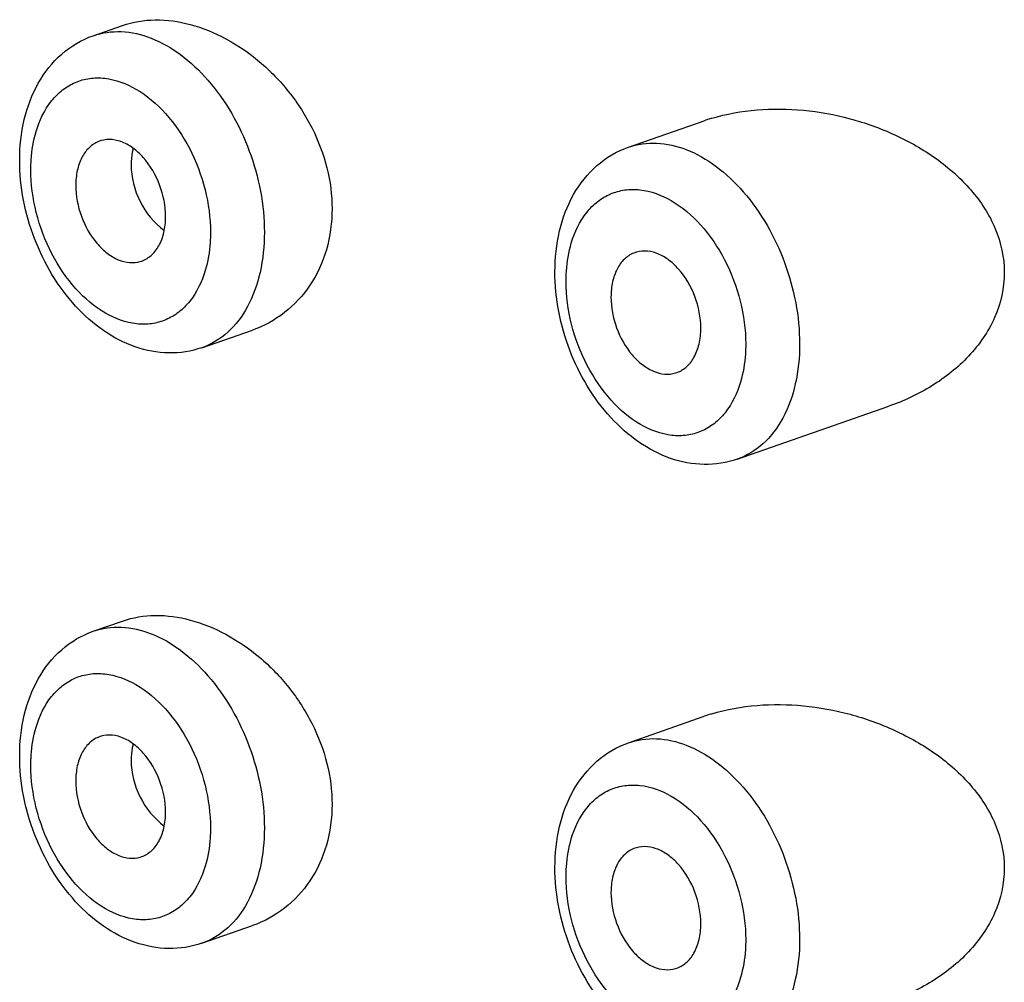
# Model space of a CAD drawing. Header units: millimetres. Extents: x 139 to 270, y -14 to 239.
# Tile 19 of 36: x 151.271 to 152.047, y 94.031 to 94.788. Entities that reach past the tile are written whole.
import ezdxf

# ---------------------------------------------------------------- set-up
doc = ezdxf.new("R2010")
doc.units = ezdxf.units.MM
doc.header["$LTSCALE"] = 23.1
doc.layers.get('0').update_dxf_attribs({"linetype": 'CONTINUOUS'})

msp = doc.modelspace()

# ---------------------------------------------------------------- linework, layer by layer
at = {"color": 7, "linetype": 'CONTINUOUS'}
for p, q in [((151.32939, 94.7759), (151.35248, 94.78395)), ((151.75082, 94.68815), (151.81052, 94.70896)), ((151.41496, 94.53039), (151.45468, 94.54423)), ((151.8364, 94.44264), (151.9558, 94.48426)), ((151.32939, 94.30726), (151.35248, 94.31531)), ((151.75082, 94.21951), (151.81052, 94.24032)), ((151.41496, 94.06175), (151.45468, 94.07559))]:
    msp.add_line(p, q, dxfattribs=at)
for centre, radius, start, end in [((151.86027, 94.56618), 0.1512, 107.13458, 109.21108), ((151.86115, 94.56339), 0.15413, 106.88559, 107.14035), ((151.86027, 94.09754), 0.1512, 107.13458, 109.21108), ((151.86115, 94.09475), 0.15413, 106.88559, 107.14035)]:
    msp.add_arc(centre, radius, start, end, dxfattribs=at)
for points, knots in [([(151.35248, 94.78395), (151.36066, 94.7868), (151.37877, 94.78971), (151.40683, 94.7857), (151.43486, 94.77419), (151.46125, 94.75599), (151.4844, 94.7321), (151.50266, 94.70374), (151.51452, 94.67247), (151.51741, 94.65047), (151.51741, 94.63969)], [0, 0, 0, 0, 0.104404, 0.216488, 0.337531, 0.466299, 0.600139, 0.735806, 0.870024, 1, 1, 1, 1]), ([(151.27146, 94.67779), (151.27146, 94.68858), (151.27366, 94.70969), (151.28454, 94.73891), (151.30315, 94.76261), (151.32033, 94.77274), (151.32939, 94.7759)], [0, 0, 0, 0, 0.267305, 0.520245, 0.762517, 1, 1, 1, 1]), ([(151.81638, 94.71087), (151.83948, 94.71788), (151.8772, 94.72041), (151.92557, 94.71151), (151.96098, 94.69883), (151.99354, 94.68032), (152.02137, 94.65581), (152.04149, 94.62524), (152.04672, 94.60129), (152.04672, 94.58954)], [0, 0, 0, 0, 0.24734, 0.374917, 0.503118, 0.630735, 0.756591, 0.879679, 1, 1, 1, 1]), ([(151.33354, 94.6926), (151.3308, 94.6915), (151.32552, 94.68798), (151.3198, 94.67988), (151.31632, 94.6696), (151.31561, 94.66203), (151.31561, 94.65807)], [0, 0, 0, 0, 0.215711, 0.449951, 0.711385, 1, 1, 1, 1]), ([(151.38632, 94.63343), (151.38632, 94.6419), (151.38296, 94.65882), (151.37242, 94.67714), (151.36086, 94.68784), (151.3517, 94.69289), (151.34229, 94.69478), (151.33623, 94.69368), (151.33354, 94.6926)], [0, 0, 0, 0, 0.281663, 0.560296, 0.686954, 0.801191, 0.903942, 1, 1, 1, 1]), ([(151.36081, 94.68732), (151.36054, 94.68629), (151.35958, 94.68204), (151.3592, 94.67767), (151.3592, 94.67437)], [0, 0, 0, 0, 0.243467, 1, 1, 1, 1]), ([(151.6929, 94.59005), (151.6929, 94.60084), (151.69509, 94.62194), (151.70598, 94.65116), (151.72459, 94.67486), (151.74177, 94.685), (151.75082, 94.68815)], [0, 0, 0, 0, 0.267305, 0.520245, 0.762517, 1, 1, 1, 1]), ([(151.41496, 94.53039), (151.40664, 94.52749), (151.38862, 94.52469), (151.3616, 94.5299), (151.33649, 94.54311), (151.30658, 94.5698), (151.27977, 94.61508), (151.27146, 94.65689), (151.27146, 94.67779)], [0, 0, 0, 0, 0.112376, 0.226613, 0.345072, 0.469586, 0.733581, 1, 1, 1, 1]), ([(151.3592, 94.67437), (151.3592, 94.66443), (151.3643, 94.64448), (151.3773, 94.62846), (151.38529, 94.62263)], [0, 0, 0, 0, 0.501092, 1, 1, 1, 1]), ([(151.31561, 94.65807), (151.31561, 94.64985), (151.31878, 94.63341), (151.32877, 94.61544), (151.33978, 94.60466), (151.3486, 94.59931), (151.35771, 94.59686), (151.36373, 94.59742), (151.36644, 94.59822)], [0, 0, 0, 0, 0.279436, 0.55716, 0.684411, 0.799841, 0.903775, 1, 1, 1, 1]), ([(151.51741, 94.63969), (151.51741, 94.62885), (151.5146, 94.60761), (151.50156, 94.57906), (151.48113, 94.55686), (151.46373, 94.54739), (151.45468, 94.54423)], [0, 0, 0, 0, 0.267496, 0.520908, 0.763254, 1, 1, 1, 1]), ([(151.36644, 94.59822), (151.36941, 94.5991), (151.37525, 94.60234), (151.38164, 94.61055), (151.38553, 94.62129), (151.38632, 94.62925), (151.38632, 94.63343)], [0, 0, 0, 0, 0.215634, 0.448412, 0.709602, 1, 1, 1, 1]), ([(151.80775, 94.54568), (151.80775, 94.55415), (151.80439, 94.57107), (151.79386, 94.58939), (151.7823, 94.60009), (151.77313, 94.60514), (151.76373, 94.60704), (151.75766, 94.60594), (151.75498, 94.60486)], [0, 0, 0, 0, 0.281663, 0.560296, 0.686954, 0.801191, 0.903942, 1, 1, 1, 1]), ([(151.75498, 94.60486), (151.75224, 94.60376), (151.74696, 94.60023), (151.74124, 94.59214), (151.73775, 94.58185), (151.73704, 94.57428), (151.73704, 94.57033)], [0, 0, 0, 0, 0.215711, 0.449951, 0.711385, 1, 1, 1, 1]), ([(151.8364, 94.44264), (151.82807, 94.43974), (151.81006, 94.43694), (151.78304, 94.44215), (151.75793, 94.45536), (151.72802, 94.48206), (151.70121, 94.52733), (151.6929, 94.56914), (151.6929, 94.59005)], [0, 0, 0, 0, 0.112376, 0.226613, 0.345072, 0.469586, 0.733581, 1, 1, 1, 1]), ([(152.04672, 94.58954), (152.04672, 94.57747), (152.0412, 94.55295), (152.01981, 94.52235), (151.99041, 94.49903), (151.96763, 94.48839), (151.9558, 94.48426)], [0, 0, 0, 0, 0.245297, 0.493512, 0.745357, 1, 1, 1, 1]), ([(151.73704, 94.57033), (151.73704, 94.56211), (151.74021, 94.54566), (151.75021, 94.5277), (151.76122, 94.51692), (151.77003, 94.51157), (151.77914, 94.50912), (151.78517, 94.50967), (151.78788, 94.51048)], [0, 0, 0, 0, 0.279436, 0.55716, 0.684411, 0.799841, 0.903775, 1, 1, 1, 1]), ([(151.78788, 94.51048), (151.79085, 94.51136), (151.79668, 94.51459), (151.80308, 94.52281), (151.80696, 94.53354), (151.80775, 94.54151), (151.80775, 94.54568)], [0, 0, 0, 0, 0.215634, 0.448412, 0.709602, 1, 1, 1, 1]), ([(151.35248, 94.31531), (151.36066, 94.31816), (151.37877, 94.32107), (151.40683, 94.31706), (151.43486, 94.30555), (151.46125, 94.28735), (151.4844, 94.26346), (151.50266, 94.23509), (151.51452, 94.20383), (151.51741, 94.18183), (151.51741, 94.17105)], [0, 0, 0, 0, 0.104404, 0.216488, 0.337531, 0.466299, 0.600139, 0.735806, 0.870024, 1, 1, 1, 1]), ([(151.27146, 94.20915), (151.27146, 94.21994), (151.27366, 94.24105), (151.28454, 94.27027), (151.30315, 94.29397), (151.32033, 94.3041), (151.32939, 94.30726)], [0, 0, 0, 0, 0.267305, 0.520245, 0.762517, 1, 1, 1, 1]), ([(151.81638, 94.24223), (151.83948, 94.24924), (151.8772, 94.25177), (151.92557, 94.24287), (151.96098, 94.23019), (151.99354, 94.21168), (152.02137, 94.18717), (152.04149, 94.1566), (152.04672, 94.13264), (152.04672, 94.1209)], [0, 0, 0, 0, 0.24734, 0.374917, 0.503118, 0.630735, 0.756591, 0.879679, 1, 1, 1, 1]), ([(151.38632, 94.16479), (151.38632, 94.17326), (151.38296, 94.19018), (151.37242, 94.2085), (151.36086, 94.2192), (151.3517, 94.22424), (151.34229, 94.22614), (151.33623, 94.22504), (151.33354, 94.22396)], [0, 0, 0, 0, 0.281663, 0.560296, 0.686954, 0.801191, 0.903942, 1, 1, 1, 1]), ([(151.33354, 94.22396), (151.3308, 94.22286), (151.32552, 94.21934), (151.3198, 94.21124), (151.31632, 94.20096), (151.31561, 94.19339), (151.31561, 94.18943)], [0, 0, 0, 0, 0.215711, 0.449951, 0.711385, 1, 1, 1, 1]), ([(151.36081, 94.21868), (151.36054, 94.21765), (151.35958, 94.2134), (151.3592, 94.20902), (151.3592, 94.20573)], [0, 0, 0, 0, 0.243467, 1, 1, 1, 1]), ([(151.6929, 94.12141), (151.6929, 94.1322), (151.69509, 94.1533), (151.70598, 94.18252), (151.72459, 94.20622), (151.74177, 94.21636), (151.75082, 94.21951)], [0, 0, 0, 0, 0.267305, 0.520245, 0.762517, 1, 1, 1, 1]), ([(151.41496, 94.06175), (151.40664, 94.05885), (151.38862, 94.05605), (151.3616, 94.06126), (151.33649, 94.07446), (151.30658, 94.10116), (151.27977, 94.14644), (151.27146, 94.18825), (151.27146, 94.20915)], [0, 0, 0, 0, 0.112376, 0.226613, 0.345072, 0.469586, 0.733581, 1, 1, 1, 1]), ([(151.3592, 94.20573), (151.3592, 94.19579), (151.3643, 94.17584), (151.3773, 94.15982), (151.38529, 94.15398)], [0, 0, 0, 0, 0.501092, 1, 1, 1, 1]), ([(151.31561, 94.18943), (151.31561, 94.18121), (151.31878, 94.16477), (151.32877, 94.1468), (151.33978, 94.13602), (151.3486, 94.13067), (151.35771, 94.12822), (151.36373, 94.12877), (151.36644, 94.12958)], [0, 0, 0, 0, 0.279436, 0.55716, 0.684411, 0.799841, 0.903775, 1, 1, 1, 1]), ([(151.51741, 94.17105), (151.51741, 94.16021), (151.5146, 94.13897), (151.50156, 94.11042), (151.48113, 94.08822), (151.46373, 94.07875), (151.45468, 94.07559)], [0, 0, 0, 0, 0.267496, 0.520908, 0.763254, 1, 1, 1, 1]), ([(151.36644, 94.12958), (151.36941, 94.13046), (151.37525, 94.1337), (151.38164, 94.14191), (151.38553, 94.15265), (151.38632, 94.16061), (151.38632, 94.16479)], [0, 0, 0, 0, 0.215634, 0.448412, 0.709602, 1, 1, 1, 1]), ([(151.75498, 94.13622), (151.75224, 94.13512), (151.74696, 94.13159), (151.74124, 94.1235), (151.73775, 94.11321), (151.73704, 94.10564), (151.73704, 94.10169)], [0, 0, 0, 0, 0.215711, 0.449951, 0.711385, 1, 1, 1, 1]), ([(151.80775, 94.07704), (151.80775, 94.08551), (151.80439, 94.10243), (151.79386, 94.12075), (151.7823, 94.13145), (151.77313, 94.1365), (151.76373, 94.1384), (151.75766, 94.1373), (151.75498, 94.13622)], [0, 0, 0, 0, 0.281663, 0.560296, 0.686954, 0.801191, 0.903942, 1, 1, 1, 1]), ([(151.8364, 93.974), (151.82807, 93.9711), (151.81006, 93.9683), (151.78304, 93.97351), (151.75793, 93.98672), (151.72802, 94.01341), (151.70121, 94.05869), (151.6929, 94.1005), (151.6929, 94.12141)], [0, 0, 0, 0, 0.112376, 0.226613, 0.345072, 0.469586, 0.733581, 1, 1, 1, 1]), ([(152.04672, 94.1209), (152.04672, 94.10883), (152.0412, 94.08431), (152.01981, 94.05371), (151.99041, 94.03039), (151.96763, 94.01975), (151.9558, 94.01562)], [0, 0, 0, 0, 0.245297, 0.493512, 0.745357, 1, 1, 1, 1]), ([(151.73704, 94.10169), (151.73704, 94.09347), (151.74021, 94.07702), (151.75021, 94.05906), (151.76122, 94.04827), (151.77003, 94.04293), (151.77914, 94.04048), (151.78517, 94.04103), (151.78788, 94.04183)], [0, 0, 0, 0, 0.279436, 0.55716, 0.684411, 0.799841, 0.903775, 1, 1, 1, 1]), ([(151.78788, 94.04183), (151.79085, 94.04272), (151.79668, 94.04595), (151.80308, 94.05417), (151.80696, 94.0649), (151.80775, 94.07287), (151.80775, 94.07704)], [0, 0, 0, 0, 0.215634, 0.448412, 0.709602, 1, 1, 1, 1])]:
    msp.add_open_spline(points, degree=3, knots=knots, dxfattribs=at)
at = {"color": 9, "linetype": 'CONTINUOUS'}
for points, knots in [([(151.32939, 94.7759), (151.3364, 94.77835), (151.35213, 94.78049), (151.37621, 94.77482), (151.39958, 94.76129), (151.42893, 94.73336), (151.45561, 94.68618), (151.4641, 94.64281), (151.4641, 94.6211)], [0, 0, 0, 0, 0.0961, 0.199429, 0.314269, 0.441237, 0.719438, 1, 1, 1, 1]), ([(151.28435, 94.70043), (151.28691, 94.70906), (151.29268, 94.72131), (151.30476, 94.73345), (151.31506, 94.73958), (151.32651, 94.74274), (151.3432, 94.74287), (151.3651, 94.73463), (151.38797, 94.71486), (151.40645, 94.68744), (151.41858, 94.65536), (151.42167, 94.6324), (151.42167, 94.6211)], [0, 0, 0, 0, 0.11614, 0.168746, 0.219079, 0.268923, 0.320173, 0.432071, 0.56123, 0.704682, 0.854275, 1, 1, 1, 1]), ([(151.28025, 94.6704), (151.28025, 94.67304), (151.28057, 94.68316), (151.28223, 94.69326), (151.28435, 94.70043)], [0, 0, 0, 0, 0.260985, 1, 1, 1, 1]), ([(151.75082, 94.68815), (151.75784, 94.6906), (151.77357, 94.69274), (151.79764, 94.68707), (151.82102, 94.67354), (151.85036, 94.64561), (151.87704, 94.59843), (151.88553, 94.55506), (151.88553, 94.53336)], [0, 0, 0, 0, 0.0961, 0.199429, 0.314269, 0.441237, 0.719438, 1, 1, 1, 1]), ([(151.41757, 94.59107), (151.41501, 94.58244), (151.40924, 94.57019), (151.39716, 94.55805), (151.38687, 94.55192), (151.37541, 94.54876), (151.35873, 94.54864), (151.33682, 94.55687), (151.31395, 94.57664), (151.29547, 94.60406), (151.28334, 94.63614), (151.28025, 94.6591), (151.28025, 94.6704)], [0, 0, 0, 0, 0.11614, 0.168746, 0.219079, 0.268923, 0.320173, 0.432071, 0.56123, 0.704682, 0.854275, 1, 1, 1, 1]), ([(151.70579, 94.61269), (151.70835, 94.62132), (151.71412, 94.63356), (151.72619, 94.64571), (151.73649, 94.65184), (151.74794, 94.655), (151.76463, 94.65512), (151.78654, 94.64689), (151.80941, 94.62712), (151.82789, 94.59969), (151.84002, 94.56762), (151.84311, 94.54466), (151.84311, 94.53336)], [0, 0, 0, 0, 0.11614, 0.168746, 0.219079, 0.268923, 0.320173, 0.432071, 0.56123, 0.704682, 0.854275, 1, 1, 1, 1]), ([(151.4641, 94.6211), (151.4641, 94.61054), (151.46214, 94.59034), (151.45257, 94.56301), (151.43684, 94.54179), (151.42239, 94.53298), (151.41496, 94.53039)], [0, 0, 0, 0, 0.289538, 0.55088, 0.784395, 1, 1, 1, 1]), ([(151.42167, 94.6211), (151.42167, 94.61846), (151.42135, 94.60834), (151.4197, 94.59824), (151.41757, 94.59107)], [0, 0, 0, 0, 0.260985, 1, 1, 1, 1]), ([(151.70169, 94.58265), (151.70169, 94.58529), (151.70201, 94.59541), (151.70366, 94.60551), (151.70579, 94.61269)], [0, 0, 0, 0, 0.260985, 1, 1, 1, 1]), ([(151.839, 94.50332), (151.83644, 94.49469), (151.83068, 94.48245), (151.8186, 94.4703), (151.8083, 94.46417), (151.79685, 94.46101), (151.78016, 94.46089), (151.75826, 94.46912), (151.73538, 94.48889), (151.7169, 94.51632), (151.70478, 94.54839), (151.70169, 94.57135), (151.70169, 94.58265)], [0, 0, 0, 0, 0.11614, 0.168746, 0.219079, 0.268923, 0.320173, 0.432071, 0.56123, 0.704682, 0.854275, 1, 1, 1, 1]), ([(151.88553, 94.53336), (151.88553, 94.52279), (151.88358, 94.50259), (151.87401, 94.47526), (151.85827, 94.45405), (151.84383, 94.44523), (151.8364, 94.44264)], [0, 0, 0, 0, 0.289538, 0.55088, 0.784395, 1, 1, 1, 1]), ([(151.84311, 94.53336), (151.84311, 94.53071), (151.84279, 94.5206), (151.84113, 94.5105), (151.839, 94.50332)], [0, 0, 0, 0, 0.260985, 1, 1, 1, 1]), ([(151.32939, 94.30726), (151.3364, 94.30971), (151.35213, 94.31185), (151.37621, 94.30618), (151.39958, 94.29265), (151.42893, 94.26472), (151.45561, 94.21754), (151.4641, 94.17416), (151.4641, 94.15246)], [0, 0, 0, 0, 0.0961, 0.199429, 0.314269, 0.441237, 0.719438, 1, 1, 1, 1]), ([(151.28435, 94.23179), (151.28691, 94.24042), (151.29268, 94.25267), (151.30476, 94.26481), (151.31506, 94.27094), (151.32651, 94.2741), (151.3432, 94.27422), (151.3651, 94.26599), (151.38797, 94.24622), (151.40645, 94.2188), (151.41858, 94.18672), (151.42167, 94.16376), (151.42167, 94.15246)], [0, 0, 0, 0, 0.11614, 0.168746, 0.219079, 0.268923, 0.320173, 0.432071, 0.56123, 0.704682, 0.854275, 1, 1, 1, 1]), ([(151.28025, 94.20176), (151.28025, 94.2044), (151.28057, 94.21452), (151.28223, 94.22462), (151.28435, 94.23179)], [0, 0, 0, 0, 0.260985, 1, 1, 1, 1]), ([(151.75082, 94.21951), (151.75784, 94.22196), (151.77357, 94.2241), (151.79764, 94.21843), (151.82102, 94.2049), (151.85036, 94.17697), (151.87704, 94.12979), (151.88553, 94.08642), (151.88553, 94.06472)], [0, 0, 0, 0, 0.0961, 0.199429, 0.314269, 0.441237, 0.719438, 1, 1, 1, 1]), ([(151.41757, 94.12243), (151.41501, 94.1138), (151.40924, 94.10155), (151.39716, 94.08941), (151.38687, 94.08328), (151.37541, 94.08012), (151.35873, 94.07999), (151.33682, 94.08823), (151.31395, 94.108), (151.29547, 94.13542), (151.28334, 94.1675), (151.28025, 94.19046), (151.28025, 94.20176)], [0, 0, 0, 0, 0.11614, 0.168746, 0.219079, 0.268923, 0.320173, 0.432071, 0.56123, 0.704682, 0.854275, 1, 1, 1, 1]), ([(151.70579, 94.14404), (151.70835, 94.15268), (151.71412, 94.16492), (151.72619, 94.17706), (151.73649, 94.1832), (151.74794, 94.18635), (151.76463, 94.18648), (151.78654, 94.17824), (151.80941, 94.15848), (151.82789, 94.13105), (151.84002, 94.09898), (151.84311, 94.07601), (151.84311, 94.06472)], [0, 0, 0, 0, 0.11614, 0.168746, 0.219079, 0.268923, 0.320173, 0.432071, 0.56123, 0.704682, 0.854275, 1, 1, 1, 1]), ([(151.4641, 94.15246), (151.4641, 94.1419), (151.46214, 94.1217), (151.45257, 94.09437), (151.43684, 94.07315), (151.42239, 94.06434), (151.41496, 94.06175)], [0, 0, 0, 0, 0.289538, 0.55088, 0.784395, 1, 1, 1, 1]), ([(151.42167, 94.15246), (151.42167, 94.14982), (151.42135, 94.1397), (151.4197, 94.1296), (151.41757, 94.12243)], [0, 0, 0, 0, 0.260985, 1, 1, 1, 1]), ([(151.70169, 94.11401), (151.70169, 94.11665), (151.70201, 94.12677), (151.70366, 94.13687), (151.70579, 94.14404)], [0, 0, 0, 0, 0.260985, 1, 1, 1, 1]), ([(151.839, 94.03468), (151.83644, 94.02605), (151.83068, 94.01381), (151.8186, 94.00166), (151.8083, 93.99553), (151.79685, 93.99237), (151.78016, 93.99225), (151.75826, 94.00048), (151.73538, 94.02025), (151.7169, 94.04768), (151.70478, 94.07975), (151.70169, 94.10271), (151.70169, 94.11401)], [0, 0, 0, 0, 0.11614, 0.168746, 0.219079, 0.268923, 0.320173, 0.432071, 0.56123, 0.704682, 0.854275, 1, 1, 1, 1]), ([(151.88553, 94.06472), (151.88553, 94.05415), (151.88358, 94.03395), (151.87401, 94.00662), (151.85827, 93.9854), (151.84383, 93.97659), (151.8364, 93.974)], [0, 0, 0, 0, 0.289538, 0.55088, 0.784395, 1, 1, 1, 1]), ([(151.84311, 94.06472), (151.84311, 94.06207), (151.84279, 94.05196), (151.84113, 94.04185), (151.839, 94.03468)], [0, 0, 0, 0, 0.260985, 1, 1, 1, 1])]:
    msp.add_open_spline(points, degree=3, knots=knots, dxfattribs=at)

doc.saveas('drawing.dxf')
